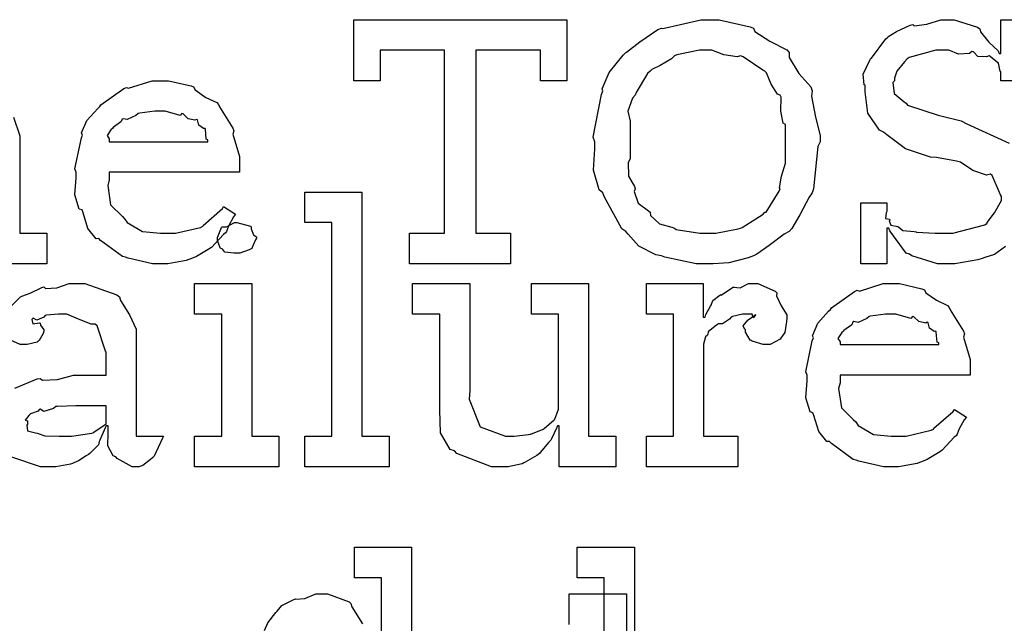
# Model space of a CAD drawing. Extents: x 0 to 8.5, y 0 to 11.
# Tile 173 of 256: x 4.92 to 5.368, y 5.086 to 5.361. Entities that reach past the tile are written whole.
import ezdxf

# ---------------------------------------------------------------- set-up
doc = ezdxf.new("R2010")
doc.units = 0
doc.layers.get('0').update_dxf_attribs({"linetype": 'CONTINUOUS'})

msp = doc.modelspace()

# ---------------------------------------------------------------- linework, layer by layer
at = {"color": 0}
for points in [[(5.0976, 5.26378), (5.11344, 5.26378), (5.11344, 5.34711), (5.08415, 5.34711), (5.08415, 5.33322), (5.07221, 5.33322), (5.07221, 5.361), (5.16922, 5.361), (5.16922, 5.33322), (5.15728, 5.33322), (5.15728, 5.34711), (5.12776, 5.34711), (5.12776, 5.26378), (5.14361, 5.26378), (5.14361, 5.24989), (5.0976, 5.24989), (5.0976, 5.26378)], [(5.23335, 5.24989), (5.22808, 5.24989), (5.21386, 5.25299), (5.21229, 5.25358), (5.20979, 5.25396), (5.20204, 5.25786), (5.1971, 5.26346), (5.19601, 5.26465), (5.19417, 5.26585), (5.18619, 5.28054), (5.1856, 5.28222), (5.18397, 5.28358), (5.18132, 5.29258), (5.18192, 5.30225), (5.18192, 5.30544), (5.18121, 5.30761), (5.18494, 5.32699), (5.1856, 5.32867), (5.18522, 5.32958), (5.18853, 5.33697), (5.19488, 5.34483), (5.19601, 5.34603), (5.1964, 5.34619), (5.20236, 5.35092), (5.21067, 5.3565), (5.21229, 5.3571), (5.21294, 5.35693), (5.22092, 5.35878), (5.23019, 5.361), (5.23335, 5.361), (5.23856, 5.361), (5.25261, 5.35775), (5.25418, 5.3571), (5.25483, 5.35568), (5.26161, 5.35124), (5.26932, 5.34728), (5.27046, 5.34603), (5.27046, 5.34381), (5.27479, 5.33653), (5.28028, 5.3304), (5.28087, 5.32867), (5.28065, 5.32622), (5.28239, 5.31662), (5.28456, 5.30826), (5.28456, 5.30544), (5.28342, 5.30328), (5.28147, 5.28396), (5.28087, 5.28222), (5.27946, 5.28017), (5.27522, 5.27214), (5.2716, 5.2659), (5.27046, 5.26465), (5.26818, 5.2634), (5.26129, 5.25819), (5.25575, 5.25424), (5.25418, 5.25358), (5.25168, 5.25265), (5.24289, 5.25038), (5.23574, 5.24989), (5.23335, 5.24989)], [(5.23335, 5.26378), (5.23708, 5.26378), (5.24724, 5.26579), (5.24832, 5.26617), (5.24897, 5.26644), (5.25863, 5.27257), (5.25939, 5.27333), (5.25993, 5.27333), (5.2659, 5.28299), (5.26633, 5.28396), (5.26594, 5.2845), (5.26693, 5.28976), (5.26872, 5.29568), (5.26872, 5.29764), (5.26872, 5.31326), (5.26774, 5.31386), (5.2666, 5.31933), (5.26671, 5.32574), (5.26633, 5.32671), (5.26514, 5.32715), (5.26221, 5.33165), (5.26014, 5.33681), (5.25939, 5.33757), (5.25846, 5.338), (5.2494, 5.34413), (5.24832, 5.34451), (5.24681, 5.34403), (5.24067, 5.34506), (5.23514, 5.34711), (5.23335, 5.34711), (5.22954, 5.34711), (5.21924, 5.34494), (5.21815, 5.34451), (5.21679, 5.34321), (5.21175, 5.34017), (5.20785, 5.33832), (5.20708, 5.33757), (5.20589, 5.33649), (5.20074, 5.32781), (5.20036, 5.32671), (5.19906, 5.32531), (5.19694, 5.31939), (5.19797, 5.31483), (5.19797, 5.31326), (5.19797, 5.29764), (5.19715, 5.29601), (5.19721, 5.28976), (5.19993, 5.28504), (5.20036, 5.28396), (5.19982, 5.28276), (5.20161, 5.2775), (5.20632, 5.27408), (5.20708, 5.27333), (5.20731, 5.27192), (5.21137, 5.26807), (5.21707, 5.2666), (5.21815, 5.26617), (5.21903, 5.26557), (5.22976, 5.26378), (5.23335, 5.26378)], [(4.98475, 5.24989), (4.98063, 5.24989), (4.96946, 5.25244), (4.96826, 5.25293), (4.96685, 5.25319), (4.95692, 5.26053), (4.95611, 5.26139), (4.95492, 5.26133), (4.95117, 5.26594), (4.94894, 5.27317), (4.94851, 5.27442), (4.94726, 5.27479), (4.94526, 5.28131), (4.9459, 5.28901), (4.9459, 5.29156), (4.94526, 5.29313), (4.94824, 5.30724), (4.94874, 5.30849), (4.94829, 5.30951), (4.95074, 5.31515), (4.95568, 5.32064), (4.95654, 5.3215), (4.95703, 5.32226), (4.9675, 5.32969), (4.96869, 5.33018), (4.96967, 5.32981), (4.98047, 5.33322), (4.9841, 5.33322), (4.9879, 5.33322), (4.99815, 5.33089), (4.99929, 5.3304), (4.99994, 5.32904), (5.00478, 5.32563), (5.00982, 5.32324), (5.01058, 5.32238), (5.01107, 5.32129), (5.01708, 5.31164), (5.01753, 5.31044), (5.01714, 5.30886), (5.02013, 5.29867), (5.02013, 5.29525), (5.02013, 5.29156), (4.96089, 5.29156), (4.96089, 5.28808), (4.96018, 5.28549), (4.96153, 5.27669), (4.96685, 5.27138), (4.96804, 5.27029), (4.96907, 5.26867), (4.97607, 5.2646), (4.98421, 5.26378), (4.98693, 5.26378), (4.99104, 5.26378), (5.00239, 5.2665), (5.00342, 5.26704), (5.00364, 5.26736), (5.01237, 5.27507), (5.01297, 5.27593), (5.01839, 5.27246), (5.01742, 5.27126), (5.01514, 5.26708), (5.01426, 5.26465), (5.01383, 5.264), (5.01286, 5.26329), (5.00738, 5.25738), (5.00667, 5.25683), (5.00515, 5.25592), (5.0006, 5.25319), (4.99799, 5.25217), (4.99713, 5.25185), (4.99593, 5.25136), (4.98753, 5.24989), (4.98475, 5.24989)], [(4.96089, 5.30544), (5.00581, 5.30544), (5.00581, 5.30632), (5.00504, 5.30658), (5.00472, 5.31114), (5.0045, 5.31153), (5.00379, 5.31147), (5.00163, 5.31299), (5.00103, 5.31538), (5.0006, 5.31565), (4.99989, 5.31526), (4.99675, 5.31592), (4.99451, 5.31814), (4.99387, 5.31825), (4.99317, 5.31739), (4.98633, 5.31933), (4.9841, 5.31933), (4.98161, 5.31933), (4.97483, 5.31847), (4.97412, 5.31825), (4.97304, 5.31739), (4.96907, 5.3156), (4.96718, 5.31592), (4.96674, 5.31565), (4.96619, 5.31451), (4.96262, 5.31196), (4.9624, 5.31153), (4.96164, 5.31093), (4.95996, 5.30826), (4.96089, 5.30681), (4.96089, 5.30632), (4.96089, 5.30544)], [(5.04986, 5.17144), (5.06222, 5.17144), (5.06222, 5.26867), (5.04986, 5.26867), (5.04986, 5.28256), (5.0759, 5.28256), (5.0759, 5.17144), (5.08826, 5.17144), (5.08826, 5.15756), (5.04986, 5.15756), (5.04986, 5.17144)], [(5.01904, 5.25478), (5.01764, 5.25478), (5.01346, 5.25526), (5.01264, 5.25646), (5.01232, 5.25672), (5.01156, 5.25689), (5.01014, 5.26036), (5.01014, 5.2615), (5.01014, 5.26193), (5.01014, 5.26193), (5.01193, 5.26639), (5.01232, 5.26671), (5.01232, 5.26671), (5.01426, 5.26671), (5.01785, 5.26867), (5.01904, 5.26867), (5.01904, 5.26867), (5.02518, 5.26704), (5.02556, 5.26671), (5.02544, 5.26585), (5.02653, 5.26303), (5.02794, 5.26221), (5.02794, 5.26193), (5.02794, 5.2615), (5.0274, 5.26074), (5.02621, 5.25808), (5.02576, 5.25694), (5.02556, 5.25672), (5.02463, 5.25624), (5.0204, 5.25478), (5.01904, 5.25478)], [(4.99972, 5.17144), (5.0121, 5.17144), (5.0121, 5.227), (4.99972, 5.227), (4.99972, 5.24089), (5.02576, 5.24089), (5.02576, 5.17144), (5.03814, 5.17144), (5.03814, 5.15756), (4.99972, 5.15756), (4.99972, 5.17144)], [(5.14046, 5.15756), (5.13488, 5.15756), (5.11919, 5.16351), (5.11811, 5.16471), (5.1161, 5.16536), (5.11176, 5.17301), (5.11139, 5.18343), (5.11139, 5.18685), (5.11139, 5.227), (5.09901, 5.227), (5.09901, 5.24089), (5.12506, 5.24089), (5.12506, 5.19228), (5.12478, 5.18826), (5.12967, 5.17578), (5.14133, 5.17144), (5.14524, 5.17144), (5.14524, 5.17144), (5.15181, 5.17219), (5.1524, 5.17231), (5.15278, 5.17242), (5.15842, 5.17464), (5.1589, 5.17492), (5.1589, 5.17492), (5.16336, 5.17882), (5.16368, 5.17925), (5.16368, 5.17925), (5.16542, 5.18381), (5.16542, 5.18533), (5.16542, 5.227), (5.15306, 5.227), (5.15306, 5.24089), (5.1791, 5.24089), (5.1791, 5.17144), (5.19146, 5.17144), (5.19146, 5.15756), (5.16564, 5.15756), (5.16564, 5.17622), (5.16499, 5.17622), (5.16471, 5.17535), (5.16228, 5.17031), (5.16194, 5.16971), (5.16092, 5.16862), (5.15799, 5.16504), (5.15707, 5.16396), (5.15674, 5.16363), (5.1556, 5.16271), (5.15022, 5.15961), (5.14958, 5.15929), (5.14887, 5.15886), (5.14253, 5.15756), (5.14046, 5.15756)], [(5.2054, 5.17144), (5.21778, 5.17144), (5.21778, 5.227), (5.2054, 5.227), (5.2054, 5.24089), (5.23122, 5.24089), (5.23122, 5.22569), (5.2321, 5.22569), (5.2321, 5.22569), (5.23242, 5.22689), (5.2346, 5.23068), (5.23492, 5.23112), (5.23492, 5.23112), (5.23562, 5.23313), (5.23882, 5.23557), (5.23926, 5.23589), (5.23953, 5.23562), (5.24457, 5.23915), (5.24511, 5.23936), (5.24511, 5.23926), (5.24804, 5.23899), (5.25185, 5.24089), (5.25315, 5.24089), (5.25608, 5.24089), (5.26411, 5.23747), (5.26486, 5.23676), (5.2646, 5.2354), (5.26671, 5.23074), (5.26942, 5.22667), (5.26942, 5.22526), (5.26921, 5.22364), (5.26839, 5.21869), (5.26725, 5.2169), (5.26682, 5.21636), (5.26639, 5.21556), (5.26183, 5.21311), (5.26031, 5.21311), (5.25851, 5.21311), (5.25358, 5.21474), (5.25315, 5.21506), (5.25265, 5.21522), (5.25054, 5.21886), (5.25054, 5.22006), (5.25028, 5.22006), (5.2494, 5.22168), (5.25163, 5.22418), (5.25185, 5.22439), (5.25179, 5.22439), (5.25174, 5.22439), (5.25478, 5.22651), (5.2551, 5.22657), (5.2551, 5.22678), (5.25499, 5.2264), (5.25401, 5.22526), (5.25353, 5.227), (5.25336, 5.227), (5.25276, 5.227), (5.25142, 5.227), (5.25097, 5.227), (5.24924, 5.227), (5.24457, 5.22592), (5.24403, 5.22569), (5.24328, 5.22478), (5.24001, 5.2226), (5.23812, 5.22254), (5.23774, 5.22222), (5.23665, 5.22146), (5.23356, 5.21892), (5.23335, 5.21778), (5.23318, 5.21744), (5.23226, 5.21674), (5.23144, 5.21338), (5.23144, 5.21224), (5.23144, 5.17144), (5.24707, 5.17144), (5.24707, 5.15756), (5.2054, 5.15756), (5.2054, 5.17144)], [(5.31743, 5.15756), (5.31332, 5.15756), (5.30214, 5.1601), (5.30094, 5.1606), (5.29953, 5.16086), (5.28961, 5.16818), (5.28879, 5.16906), (5.2876, 5.169), (5.28386, 5.17361), (5.28163, 5.18083), (5.28119, 5.18207), (5.27994, 5.18246), (5.27794, 5.18896), (5.2786, 5.19667), (5.2786, 5.19922), (5.27794, 5.20079), (5.28093, 5.2149), (5.28142, 5.21615), (5.28097, 5.21718), (5.28342, 5.22282), (5.28836, 5.22831), (5.28922, 5.22917), (5.28971, 5.22993), (5.30018, 5.23736), (5.30138, 5.23785), (5.30236, 5.23747), (5.31315, 5.24089), (5.31679, 5.24089), (5.32058, 5.24089), (5.33083, 5.23856), (5.33197, 5.23807), (5.33263, 5.23671), (5.33746, 5.23329), (5.3425, 5.2309), (5.34326, 5.23004), (5.34375, 5.22894), (5.34978, 5.21929), (5.35021, 5.2181), (5.34983, 5.21653), (5.35281, 5.20632), (5.35281, 5.2029), (5.35281, 5.19922), (5.29357, 5.19922), (5.29357, 5.19575), (5.29286, 5.19314), (5.29422, 5.18435), (5.29953, 5.17904), (5.30072, 5.17796), (5.30176, 5.17632), (5.30875, 5.17225), (5.31689, 5.17144), (5.31961, 5.17144), (5.32374, 5.17144), (5.33507, 5.17415), (5.3361, 5.17469), (5.33632, 5.17503), (5.34506, 5.18272), (5.34565, 5.1836), (5.35107, 5.18012), (5.3501, 5.17893), (5.34782, 5.17475), (5.34694, 5.17231), (5.34651, 5.17165), (5.34554, 5.17096), (5.34006, 5.16504), (5.33936, 5.1645), (5.33783, 5.16357), (5.33328, 5.16086), (5.33068, 5.15983), (5.32981, 5.1595), (5.32861, 5.15901), (5.32021, 5.15756), (5.31743, 5.15756)], [(5.29357, 5.21311), (5.33849, 5.21311), (5.33849, 5.21397), (5.33772, 5.21425), (5.3374, 5.21881), (5.33718, 5.21918), (5.33649, 5.21913), (5.33431, 5.22065), (5.33371, 5.22304), (5.33328, 5.22331), (5.33257, 5.22293), (5.32943, 5.22358), (5.32721, 5.22581), (5.32656, 5.22592), (5.32585, 5.22504), (5.31901, 5.227), (5.31679, 5.227), (5.31429, 5.227), (5.30751, 5.22613), (5.30681, 5.22592), (5.30572, 5.22504), (5.30176, 5.22325), (5.29986, 5.22358), (5.29943, 5.22331), (5.29889, 5.22217), (5.29531, 5.21962), (5.29508, 5.21918), (5.29432, 5.21858), (5.29264, 5.21593), (5.29357, 5.21446), (5.29357, 5.21397), (5.29357, 5.21311)], [(4.94021, 5.17144), (4.94363, 5.17144), (4.9529, 5.1729), (4.95389, 5.17318), (4.95383, 5.17333), (4.95953, 5.17714), (4.95953, 5.17839), (4.95953, 5.18533), (4.94868, 5.18533), (4.94564, 5.18533), (4.93733, 5.185), (4.93653, 5.1849), (4.93544, 5.18403), (4.93115, 5.18267), (4.92936, 5.18375), (4.92893, 5.1836), (4.92854, 5.18278), (4.92503, 5.18164), (4.92481, 5.18143), (4.92421, 5.18083), (4.92264, 5.17876), (4.92372, 5.1785), (4.92372, 5.17839), (4.92372, 5.17686), (4.92333, 5.17643), (4.92361, 5.17383), (4.92731, 5.17301), (4.92806, 5.17275), (4.92806, 5.17275), (4.93153, 5.1716), (4.93804, 5.17144), (4.94021, 5.17144)], [(5.17389, 5.00982), (5.18625, 5.00982), (5.18625, 5.10704), (5.17389, 5.10704), (5.17389, 5.12093), (5.19993, 5.12093), (5.19993, 5.00982), (5.21229, 5.00982), (5.21229, 4.99593), (5.17389, 4.99593), (5.17389, 5.00982)]]:
    msp.add_lwpolyline(points, close=True, dxfattribs=at)
for points in [[(5.36887, 5.25782), (5.36388, 5.25418), (5.35954, 5.25271), (5.35835, 5.25228), (5.35633, 5.25168), (5.34576, 5.24989), (5.34229, 5.24989), (5.34229, 5.24989), (5.338, 5.24989), (5.32622, 5.25353), (5.32514, 5.25424), (5.32368, 5.25467), (5.31625, 5.26497), (5.31581, 5.26617), (5.31494, 5.26617), (5.31494, 5.24989), (5.303, 5.24989), (5.303, 5.27767), (5.31494, 5.27767), (5.31494, 5.27376), (5.31451, 5.27311), (5.31424, 5.27046), (5.31603, 5.27018), (5.31625, 5.26986), (5.31597, 5.26953), (5.31674, 5.26742), (5.31988, 5.26687), (5.32036, 5.2666), (5.32036, 5.2666), (5.3221, 5.26503), (5.32736, 5.2646), (5.32818, 5.26443), (5.32835, 5.26426), (5.33681, 5.26378), (5.33968, 5.26378), (5.34489, 5.26378), (5.35943, 5.26758), (5.36051, 5.26833), (5.36057, 5.26872), (5.36388, 5.27311), (5.36703, 5.27865), (5.36703, 5.28049), (5.36664, 5.28136), (5.36285, 5.2901), (5.36203, 5.29069), (5.36025, 5.29025), (5.35406, 5.29237), (5.34836, 5.29622), (5.34663, 5.29656), (5.33751, 5.29829), (5.33469, 5.29839), (5.3234, 5.30225), (5.31483, 5.30854), (5.31342, 5.30979), (5.31147, 5.31076), (5.30626, 5.31853), (5.30496, 5.32813), (5.30496, 5.33128), (5.30458, 5.33132), (5.3041, 5.33621), (5.30713, 5.34256), (5.30757, 5.34343), (5.30794, 5.34353), (5.31435, 5.35232), (5.31515, 5.35297), (5.31526, 5.35314), (5.31933, 5.35568), (5.32553, 5.35851), (5.32667, 5.35883), (5.32731, 5.35824), (5.33311, 5.359), (5.33946, 5.361), (5.34164, 5.361), (5.34554, 5.361), (5.35622, 5.35758), (5.35726, 5.35688), (5.35753, 5.35542), (5.36133, 5.35081), (5.3655, 5.34679), (5.36594, 5.3456), (5.36681, 5.3456), (5.36681, 5.361), (5.37896, 5.361)], [(5.37896, 5.33322), (5.36681, 5.33322), (5.36681, 5.33735), (5.36643, 5.3374), (5.36572, 5.34119), (5.3655, 5.34147), (5.36535, 5.34136), (5.36187, 5.34429), (5.36139, 5.34451), (5.36029, 5.34403), (5.35628, 5.34424), (5.35428, 5.3464), (5.35357, 5.34646), (5.35254, 5.34565), (5.34754, 5.34532), (5.3431, 5.34711), (5.34164, 5.34711), (5.33724, 5.34711), (5.32503, 5.34386), (5.32406, 5.34321), (5.32286, 5.34185), (5.31939, 5.33762), (5.31842, 5.33436), (5.31842, 5.33322), (5.31765, 5.33242), (5.31825, 5.32742), (5.32275, 5.32368), (5.32362, 5.32303), (5.32422, 5.3221), (5.33822, 5.31754), (5.34011, 5.31717), (5.34879, 5.315), (5.35124, 5.31358), (5.37061, 5.30479)], [(4.91732, 5.31668), (4.92025, 5.30811), (4.92025, 5.30524), (4.92025, 5.26378), (4.9324, 5.26378), (4.9324, 5.24989), (4.89421, 5.24989)], [(4.91531, 5.22976), (4.92046, 5.23481), (4.92111, 5.23525), (4.92111, 5.23519), (4.92481, 5.23654), (4.93012, 5.23915), (4.9311, 5.23936), (4.93181, 5.23861), (4.93701, 5.23899), (4.94265, 5.24089), (4.94456, 5.24089), (4.94982, 5.24089), (4.96431, 5.23583), (4.9656, 5.23481), (4.96604, 5.23318), (4.97006, 5.22667), (4.97319, 5.22011), (4.97319, 5.21789), (4.97319, 5.17144), (4.98557, 5.17144), (4.98514, 5.17051), (4.98128, 5.16238), (4.98079, 5.16168), (4.9796, 5.16086), (4.97618, 5.1581), (4.97439, 5.15756), (4.97385, 5.15756), (4.97136, 5.15756), (4.96442, 5.16135), (4.96386, 5.16211), (4.96268, 5.16249), (4.96024, 5.1671), (4.96039, 5.17279), (4.96039, 5.17469), (4.96039, 5.17622), (4.95953, 5.17622), (4.95899, 5.17524), (4.9566, 5.16965), (4.95628, 5.16906), (4.95594, 5.16758), (4.95199, 5.16363), (4.9515, 5.16319), (4.95036, 5.16249), (4.94694, 5.16026), (4.94482, 5.15935), (4.94412, 5.15907), (4.94325, 5.15869), (4.93658, 5.15756), (4.93435, 5.15756), (4.93435, 5.15756), (4.92964, 5.15756), (4.91661, 5.16189)], [(4.91792, 5.19336), (4.92811, 5.19749), (4.92936, 5.19769), (4.9305, 5.19694), (4.93733, 5.19732), (4.94467, 5.19922), (4.94715, 5.19922), (4.95953, 5.19922), (4.95953, 5.20964), (4.95921, 5.21018), (4.95535, 5.22174), (4.95454, 5.22244), (4.95269, 5.22244), (4.94689, 5.22472), (4.94151, 5.227), (4.93978, 5.227), (4.93778, 5.227), (4.93235, 5.22646), (4.93175, 5.22635), (4.9311, 5.22558), (4.92796, 5.22418), (4.92622, 5.22521), (4.92589, 5.22504), (4.92589, 5.22483), (4.92562, 5.2245), (4.92617, 5.22254), (4.92904, 5.2231), (4.92936, 5.22287), (4.92953, 5.22194), (4.9311, 5.21989), (4.9311, 5.21918), (4.93083, 5.21821), (4.92893, 5.21496), (4.9285, 5.21463), (4.92806, 5.21425), (4.9235, 5.21311), (4.92199, 5.21311), (4.92036, 5.21311), (4.9159, 5.21511)], [(5.08485, 4.99593), (5.08485, 5.10704), (5.07249, 5.10704), (5.07249, 5.12093), (5.09853, 5.12093), (5.09853, 5.0606)], [(5.03163, 5.08296), (5.0331, 5.08643), (5.03668, 5.09125), (5.03728, 5.09185), (5.03728, 5.09185), (5.0395, 5.09435), (5.04492, 5.09717), (5.04574, 5.0975), (5.04579, 5.09733), (5.04992, 5.09765), (5.0549, 5.09967), (5.05658, 5.09967), (5.06017, 5.09967), (5.07004, 5.09608), (5.0709, 5.09532), (5.07129, 5.09386), (5.07611, 5.08604)], [(5.17031, 5.08578), (5.17031, 5.09967), (5.19635, 5.09967), (5.19635, 5.03933)]]:
    msp.add_lwpolyline(points, dxfattribs=at)

doc.saveas('drawing.dxf')
